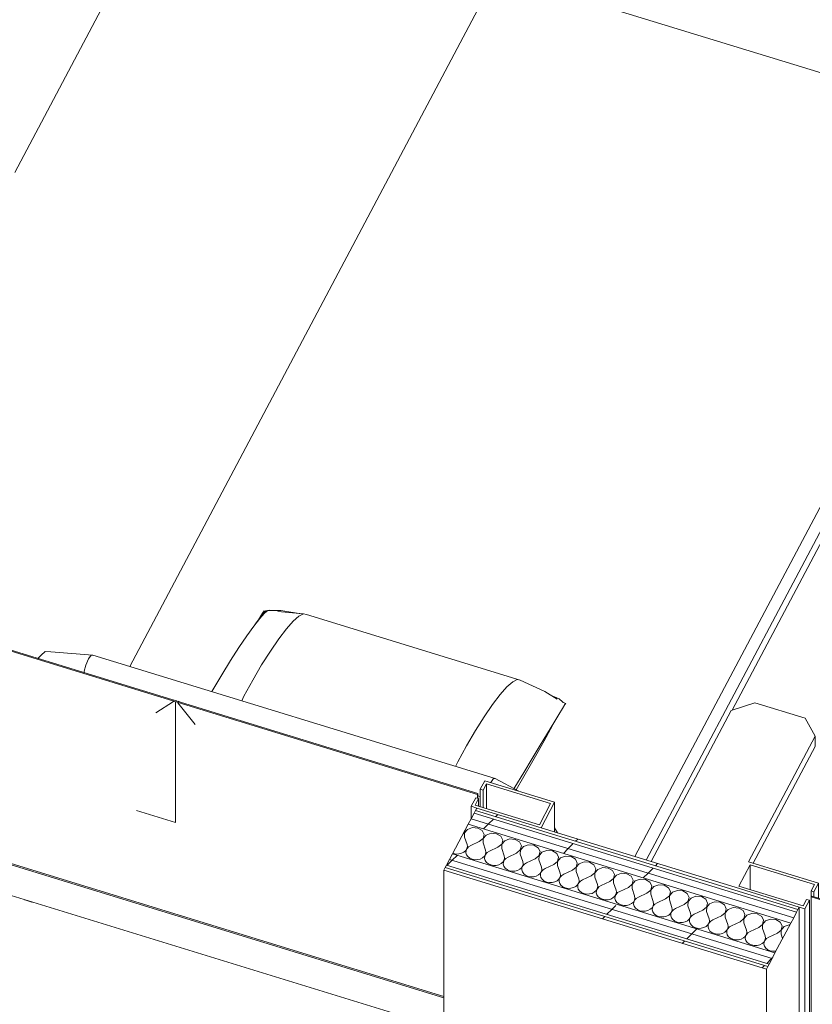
# Model space of a CAD drawing. Header units: millimetres. Extents: x -2220 to 52371, y -4077 to 6953.
# Tile 146 of 228: x 13796 to 15192, y -1507 to 226. Entities that reach past the tile are written whole.
import ezdxf

# ---------------------------------------------------------------- set-up
doc = ezdxf.new("R2010")
doc.units = ezdxf.units.MM
doc.header["$MEASUREMENT"] = 0
doc.linetypes.add('Wipeout_Contour', pattern=[1000, 0, -1000])
for name, color, linetype in [('Nuevo_08_E_Envans secs', 7, 'Continuous'), ('Nuevo_09_EI_Mobiliari general', 7, 'Continuous'), ('Nuevo_Puertas Archicad', 7, 'Continuous')]:
    doc.layers.add(name, color=color, linetype=linetype)
for name, color, linetype, lineweight in [('Nuevo_08_E_Envans secs_Pluma_Nº__1', 7, 'Continuous', 5), ('Nuevo_08_E_Envans secs_Pluma_Nº__47', 7, 'Continuous', 20), ('Nuevo_Puertas Archicad_Pluma_Nº__1', 7, 'Continuous', 5), ('Nuevo_Puertas Archicad_Pluma_Nº__47', 7, 'Continuous', 20)]:
    doc.layers.add(name, color=color, linetype=linetype, lineweight=lineweight)
for name, color, linetype, lineweight, true_color in [('Nuevo_08_E_Envans secs_Pluma_Nº__102', 7, 'Continuous', 5, 0xcccccc), ('Nuevo_08_E_Envans secs_Pluma_Nº__171', 171, 'Continuous', 13, 0xaaaaff), ('Nuevo_08_E_Envans secs_Pluma_Nº__177', 7, 'Continuous', 15, 0xf7e046), ('Nuevo_09_EI_Mobiliari general_Pluma_Nº__82', 7, 'Continuous', 5, 0xaaaaaa), ('Nuevo_Puertas Archicad_Pluma_Nº__3', 7, 'Continuous', 5, 0xa4a4a4)]:
    doc.layers.add(name, color=color, linetype=linetype, lineweight=lineweight, true_color=true_color)
pattern_1 = [(45, (0, 0), (-183.8478, 183.8478), [195, -65]), (45, (7e-14, 183.85), (-183.8478, 183.8478), [195, -65])]
pattern_2 = [(0, (0, 0), (0, 779.423), [48.75, -401.25]), (0, (225, 389.7), (0, 779.423), [48.75, -401.25]), (60, (0, 0), (-675, 389.71), [48.75, -401.25]), (60, (450, 0), (-675, 389.71), [48.75, -401.25]), (120, (48.75, 0), (675, 389.71), [48.75, -401.25]), (120, (498.75, 0), (675, 389.71), [48.75, -401.25]), (0, (0, 75), (0, 150), [0, -150, 0, -225]), (45, (75, 75), (-106.066, 106.066), [0, -112.5, 0, -187.5])]

# ---------------------------------------------------------------- blocks, each defined once
blk = doc.blocks.new('*X65')
at = {"layer": 'Nuevo_08_E_Envans secs_Pluma_Nº__102', "color": 254, "linetype": 'Continuous', "lineweight": 5, "true_color": 0xcccccc}
for p, q in [((14593.2, -1195.8), (14584.5, -1199)), ((14602.9, -1196.6), (14593.2, -1195.8)), ((14576.7, -1207.1), (14579.2, -1205.1)), ((14579.3, -1205.2), (14579.1, -1212.5)), ((14579.1, -1212.5), (14583.7, -1225.5)), ((14579.2, -1205.1), (14580.5, -1199.9)), ((14584.5, -1199), (14579.3, -1205.2)), ((14610.5, -1201.1), (14602.9, -1196.6)), ((14613.9, -1208), (14610.5, -1201.1)), ((14612, -1215.2), (14613.9, -1208)), ((14617.3, -1209), (14612.1, -1215.2)), ((14626, -1205.8), (14617.3, -1209)), ((14635.7, -1206.6), (14626, -1205.8)), ((14643.3, -1211.1), (14635.7, -1206.6)), ((14646.7, -1218), (14643.3, -1211.1)), ((14583.5, -1232.9), (14584.3, -1229.2)), ((14584.3, -1229.2), (14583.7, -1225.5)), ((14586.5, -1229.9), (14583.7, -1232.9)), ((14590.3, -1227.5), (14586.5, -1229.9)), ((14605.4, -1220.6), (14590.3, -1227.5)), ((14605.4, -1220.6), (14612, -1215.2)), ((14612.1, -1215.2), (14611.9, -1222.6)), ((14611.9, -1222.6), (14616.5, -1235.6)), ((14638.2, -1230.6), (14644.8, -1225.2)), ((14644.8, -1225.2), (14646.7, -1218)), ((14644.9, -1225.3), (14644.8, -1232.6)), ((14650.1, -1219.1), (14644.9, -1225.3)), ((14658.8, -1215.9), (14650.1, -1219.1)), ((14668.5, -1216.7), (14658.8, -1215.9)), ((14676.1, -1221.2), (14668.5, -1216.7)), ((14679.5, -1228.1), (14676.1, -1221.2)), ((14677.6, -1235.3), (14679.5, -1228.1)), ((14682.9, -1229.2), (14677.7, -1235.4)), ((14691.7, -1226), (14682.9, -1229.2)), ((14701.3, -1226.8), (14691.7, -1226)), ((14708.9, -1231.3), (14701.3, -1226.8)), ((14558.8, -1240.9), (14560, -1241.5)), ((14560, -1241.5), (14564.7, -1242.4)), ((14564.7, -1242.4), (14569.6, -1242.3)), ((14569.6, -1242.3), (14574.2, -1241.1)), ((14574.2, -1241.1), (14578.3, -1239.1)), ((14578.3, -1239.1), (14581.5, -1236.3)), ((14581.5, -1236.3), (14583.5, -1232.9)), ((14582.1, -1236.4), (14581.8, -1240.1)), ((14581.8, -1240.1), (14582.8, -1243.8)), ((14583.7, -1232.9), (14582.1, -1236.4)), ((14582.8, -1243.8), (14585.2, -1247)), ((14585.2, -1247), (14588.6, -1249.7)), ((14611.1, -1249.1), (14614.3, -1246.3)), ((14614.3, -1246.3), (14616.3, -1242.9)), ((14614.9, -1246.5), (14614.6, -1250.2)), ((14616.5, -1243), (14614.9, -1246.5)), ((14616.3, -1242.9), (14617.1, -1239.3)), ((14617.1, -1239.3), (14616.5, -1235.6)), ((14619.3, -1239.9), (14616.5, -1243)), ((14623.1, -1237.6), (14619.3, -1239.9)), ((14638.2, -1230.6), (14623.1, -1237.6)), ((14644.8, -1232.6), (14649.3, -1245.7)), ((14649.9, -1249.3), (14649.3, -1245.7)), ((14655.9, -1247.7), (14652.1, -1250)), ((14671, -1240.7), (14655.9, -1247.7)), ((14671, -1240.7), (14677.6, -1235.3)), ((14677.7, -1235.4), (14677.6, -1242.7)), ((14677.6, -1242.7), (14682.1, -1255.7)), ((14703.8, -1250.8), (14710.4, -1245.4)), ((14712.3, -1238.2), (14708.9, -1231.3)), ((14710.4, -1245.4), (14712.3, -1238.2)), ((14710.5, -1245.4), (14710.4, -1252.8)), ((14715.7, -1239.2), (14710.5, -1245.4)), ((14724.5, -1236), (14715.7, -1239.2)), ((14734.1, -1236.8), (14724.5, -1236)), ((14741.7, -1241.3), (14734.1, -1236.8)), ((14745.1, -1248.2), (14741.7, -1241.3)), ((14757.3, -1246.1), (14748.5, -1249.3)), ((14766.9, -1246.9), (14757.3, -1246.1)), ((14774.5, -1251.4), (14766.9, -1246.9)), ((14588.6, -1249.7), (14592.8, -1251.5)), ((14592.8, -1251.5), (14597.5, -1252.4)), ((14597.5, -1252.4), (14602.4, -1252.3)), ((14602.4, -1252.3), (14607, -1251.2)), ((14607, -1251.2), (14611.1, -1249.1)), ((14614.6, -1250.2), (14615.6, -1253.8)), ((14615.6, -1253.8), (14618, -1257.1)), ((14618, -1257.1), (14621.4, -1259.8)), ((14621.4, -1259.8), (14625.6, -1261.6)), ((14625.6, -1261.6), (14630.3, -1262.5)), ((14630.3, -1262.5), (14635.2, -1262.4)), ((14635.2, -1262.4), (14639.9, -1261.3)), ((14639.9, -1261.3), (14643.9, -1259.2)), ((14643.9, -1259.2), (14647.1, -1256.4)), ((14647.1, -1256.4), (14649.1, -1253)), ((14647.7, -1256.6), (14647.4, -1260.3)), ((14647.4, -1260.3), (14648.4, -1263.9)), ((14649.3, -1253.1), (14647.7, -1256.6)), ((14648.4, -1263.9), (14650.8, -1267.2)), ((14649.1, -1253), (14649.9, -1249.3)), ((14652.1, -1250), (14649.3, -1253.1)), ((14679.9, -1266.5), (14681.9, -1263.1)), ((14682.1, -1263.1), (14680.5, -1266.6)), ((14681.9, -1263.1), (14682.7, -1259.4)), ((14682.7, -1259.4), (14682.1, -1255.7)), ((14684.9, -1260.1), (14682.1, -1263.1)), ((14688.7, -1257.7), (14684.9, -1260.1)), ((14703.8, -1250.8), (14688.7, -1257.7)), ((14710.4, -1252.8), (14714.9, -1265.8)), ((14736.6, -1260.8), (14721.5, -1267.8)), ((14736.6, -1260.8), (14743.2, -1255.5)), ((14743.2, -1255.5), (14745.1, -1248.2)), ((14743.3, -1255.5), (14743.2, -1262.8)), ((14743.2, -1262.8), (14747.7, -1275.9)), ((14748.5, -1249.3), (14743.3, -1255.5)), ((14777.9, -1258.3), (14774.5, -1251.4)), ((14776, -1265.5), (14777.9, -1258.3)), ((14781.4, -1259.4), (14776.1, -1265.6)), ((14790.1, -1256.2), (14781.4, -1259.4)), ((14799.7, -1257), (14790.1, -1256.2)), ((14807.3, -1261.5), (14799.7, -1257)), ((14810.7, -1268.4), (14807.3, -1261.5)), ((14650.8, -1267.2), (14654.2, -1269.8)), ((14654.2, -1269.8), (14658.4, -1271.7)), ((14658.4, -1271.7), (14663.1, -1272.6)), ((14663.1, -1272.6), (14668, -1272.5)), ((14668, -1272.5), (14672.7, -1271.3)), ((14672.7, -1271.3), (14676.7, -1269.3)), ((14676.7, -1269.3), (14679.9, -1266.5)), ((14680.5, -1266.6), (14680.2, -1270.3)), ((14680.2, -1270.3), (14681.2, -1274)), ((14681.2, -1274), (14683.6, -1277.2)), ((14683.6, -1277.2), (14687, -1279.9)), ((14687, -1279.9), (14691.2, -1281.7)), ((14691.2, -1281.7), (14695.9, -1282.6)), ((14700.8, -1282.5), (14705.5, -1281.4)), ((14705.5, -1281.4), (14709.5, -1279.3)), ((14709.5, -1279.3), (14712.7, -1276.5)), ((14712.7, -1276.5), (14714.7, -1273.1)), ((14713.3, -1276.7), (14713, -1280.4)), ((14713, -1280.4), (14714, -1284)), ((14714.9, -1273.2), (14713.3, -1276.7)), ((14714.7, -1273.1), (14715.5, -1269.5)), ((14715.5, -1269.5), (14714.9, -1265.8)), ((14717.7, -1270.1), (14714.9, -1273.2)), ((14721.5, -1267.8), (14717.7, -1270.1)), ((14747.6, -1283.2), (14748.3, -1279.5)), ((14748.3, -1279.5), (14747.7, -1275.9)), ((14750.5, -1280.2), (14747.7, -1283.3)), ((14754.3, -1277.9), (14750.5, -1280.2)), ((14769.4, -1270.9), (14754.3, -1277.9)), ((14769.4, -1270.9), (14776, -1265.5)), ((14776.1, -1265.6), (14776, -1272.9)), ((14776, -1272.9), (14780.5, -1285.9)), ((14802.2, -1281), (14787.1, -1287.9)), ((14802.2, -1281), (14808.8, -1275.6)), ((14808.8, -1275.6), (14810.7, -1268.4)), ((14808.9, -1275.6), (14808.8, -1283)), ((14814.2, -1269.4), (14808.9, -1275.6)), ((14822.9, -1266.3), (14814.2, -1269.4)), ((14832.5, -1267), (14822.9, -1266.3)), ((14840.1, -1271.5), (14832.5, -1267)), ((14843.5, -1278.4), (14840.1, -1271.5)), ((14841.6, -1285.7), (14843.5, -1278.4)), ((14847, -1279.5), (14841.7, -1285.7)), ((14855.7, -1276.3), (14847, -1279.5)), ((14865.3, -1277.1), (14855.7, -1276.3)), ((14872.9, -1281.6), (14865.3, -1277.1)), ((14876.3, -1288.5), (14872.9, -1281.6)), ((14695.9, -1282.6), (14700.8, -1282.5)), ((14714, -1284), (14716.4, -1287.3)), ((14716.4, -1287.3), (14719.8, -1290)), ((14719.8, -1290), (14724, -1291.8)), ((14724, -1291.8), (14728.7, -1292.7)), ((14728.7, -1292.7), (14733.6, -1292.6)), ((14733.6, -1292.6), (14738.3, -1291.5)), ((14738.3, -1291.5), (14742.3, -1289.4)), ((14742.3, -1289.4), (14745.5, -1286.6)), ((14745.5, -1286.6), (14747.6, -1283.2)), ((14746.1, -1286.8), (14745.8, -1290.5)), ((14745.8, -1290.5), (14746.9, -1294.1)), ((14747.7, -1283.3), (14746.1, -1286.8)), ((14746.9, -1294.1), (14749.2, -1297.4)), ((14749.2, -1297.4), (14752.6, -1300)), ((14771.1, -1301.5), (14775.1, -1299.5)), ((14775.1, -1299.5), (14778.3, -1296.7)), ((14778.3, -1296.7), (14780.4, -1293.3)), ((14778.9, -1296.8), (14778.6, -1300.5)), ((14780.5, -1293.3), (14778.9, -1296.8)), ((14780.4, -1293.3), (14781.1, -1289.6)), ((14781.1, -1289.6), (14780.5, -1285.9)), ((14783.3, -1290.3), (14780.5, -1293.3)), ((14787.1, -1287.9), (14783.3, -1290.3)), ((14808.8, -1283), (14813.3, -1296)), ((14813.2, -1303.3), (14813.9, -1299.7)), ((14813.9, -1299.7), (14813.3, -1296)), ((14819.9, -1298), (14816.1, -1300.3)), ((14835, -1291), (14819.9, -1298)), ((14835, -1291), (14841.6, -1285.7)), ((14841.7, -1285.7), (14841.6, -1293.1)), ((14841.6, -1293.1), (14846.1, -1306.1)), ((14867.8, -1301.1), (14874.4, -1295.7)), ((14874.4, -1295.7), (14876.3, -1288.5)), ((14874.5, -1295.8), (14874.4, -1303.1)), ((14879.8, -1289.6), (14874.5, -1295.8)), ((14888.5, -1286.4), (14879.8, -1289.6)), ((14898.1, -1287.2), (14888.5, -1286.4)), ((14905.7, -1291.7), (14898.1, -1287.2)), ((14909.1, -1298.6), (14905.7, -1291.7)), ((14907.2, -1305.8), (14909.1, -1298.6)), ((14912.6, -1299.6), (14907.4, -1305.8)), ((14921.3, -1296.5), (14912.6, -1299.6)), ((14930.9, -1297.2), (14921.3, -1296.5)), ((14938.5, -1301.7), (14930.9, -1297.2)), ((14752.6, -1300), (14756.8, -1301.9)), ((14756.8, -1301.9), (14761.5, -1302.8)), ((14761.5, -1302.8), (14766.4, -1302.7)), ((14766.4, -1302.7), (14771.1, -1301.5)), ((14778.6, -1300.5), (14779.7, -1304.2)), ((14779.7, -1304.2), (14782, -1307.4)), ((14782, -1307.4), (14785.4, -1310.1)), ((14785.4, -1310.1), (14789.6, -1311.9)), ((14789.6, -1311.9), (14794.3, -1312.8)), ((14794.3, -1312.8), (14799.2, -1312.7)), ((14799.2, -1312.7), (14803.9, -1311.6)), ((14803.9, -1311.6), (14807.9, -1309.5)), ((14807.9, -1309.5), (14811.1, -1306.7)), ((14811.1, -1306.7), (14813.2, -1303.3)), ((14811.7, -1306.9), (14811.4, -1310.6)), ((14811.4, -1310.6), (14812.5, -1314.2)), ((14813.3, -1303.4), (14811.7, -1306.9)), ((14812.5, -1314.2), (14814.8, -1317.5)), ((14816.1, -1300.3), (14813.3, -1303.4)), ((14840.7, -1319.6), (14843.9, -1316.8)), ((14843.9, -1316.8), (14846, -1313.4)), ((14844.5, -1317), (14844.2, -1320.7)), ((14846.1, -1313.5), (14844.5, -1317)), ((14846, -1313.4), (14846.7, -1309.7)), ((14846.7, -1309.7), (14846.1, -1306.1)), ((14848.9, -1310.4), (14846.1, -1313.5)), ((14852.7, -1308.1), (14848.9, -1310.4)), ((14867.8, -1301.1), (14852.7, -1308.1)), ((14874.4, -1303.1), (14878.9, -1316.1)), ((14879.5, -1319.8), (14878.9, -1316.1)), ((14900.6, -1311.2), (14885.5, -1318.1)), ((14900.6, -1311.2), (14907.2, -1305.8)), ((14907.4, -1305.8), (14907.2, -1313.2)), ((14907.2, -1313.2), (14911.7, -1326.2)), ((14933.4, -1321.2), (14940, -1315.9)), ((14941.9, -1308.6), (14938.5, -1301.7)), ((14940, -1315.9), (14941.9, -1308.6)), ((14940.2, -1315.9), (14940, -1323.3)), ((14945.4, -1309.7), (14940.2, -1315.9)), ((14954.1, -1306.5), (14945.4, -1309.7)), ((14963.7, -1307.3), (14954.1, -1306.5)), ((14971.3, -1311.8), (14963.7, -1307.3)), ((14974.7, -1318.7), (14971.3, -1311.8)), ((14986.9, -1316.6), (14978.2, -1319.8)), ((14996.5, -1317.4), (14986.9, -1316.6)), ((14814.8, -1317.5), (14818.2, -1320.2)), ((14818.2, -1320.2), (14822.4, -1322)), ((14822.4, -1322), (14827.2, -1322.9)), ((14827.2, -1322.9), (14832, -1322.8)), ((14832, -1322.8), (14836.7, -1321.7)), ((14836.7, -1321.7), (14840.7, -1319.6)), ((14844.2, -1320.7), (14845.3, -1324.3)), ((14845.3, -1324.3), (14847.6, -1327.6)), ((14847.6, -1327.6), (14851, -1330.2)), ((14851, -1330.2), (14855.2, -1332.1)), ((14855.2, -1332.1), (14860, -1333)), ((14860, -1333), (14864.8, -1332.9)), ((14864.8, -1332.9), (14869.5, -1331.7)), ((14869.5, -1331.7), (14873.6, -1329.7)), ((14873.6, -1329.7), (14876.7, -1326.9)), ((14876.7, -1326.9), (14878.8, -1323.5)), ((14877.3, -1327), (14877, -1330.7)), ((14877, -1330.7), (14878.1, -1334.4)), ((14878.9, -1323.5), (14877.3, -1327)), ((14878.1, -1334.4), (14880.4, -1337.6)), ((14878.8, -1323.5), (14879.5, -1319.8)), ((14881.7, -1320.5), (14878.9, -1323.5)), ((14885.5, -1318.1), (14881.7, -1320.5)), ((14909.5, -1336.9), (14911.6, -1333.6)), ((14911.7, -1333.6), (14910.1, -1337.1)), ((14911.6, -1333.6), (14912.3, -1329.9)), ((14912.3, -1329.9), (14911.7, -1326.2)), ((14914.5, -1330.6), (14911.7, -1333.6)), ((14918.3, -1328.2), (14914.5, -1330.6)), ((14933.4, -1321.2), (14918.3, -1328.2)), ((14940, -1323.3), (14944.5, -1336.3)), ((14966.2, -1331.3), (14951.1, -1338.3)), ((14966.2, -1331.3), (14972.8, -1325.9)), ((14972.8, -1325.9), (14974.7, -1318.7)), ((14973, -1326), (14972.8, -1333.3)), ((14972.8, -1333.3), (14977.3, -1346.3)), ((14978.2, -1319.8), (14973, -1326)), ((15004.1, -1321.9), (14996.5, -1317.4)), ((15007.5, -1328.8), (15004.1, -1321.9)), ((15005.6, -1336), (15007.5, -1328.8)), ((15011, -1329.8), (15005.8, -1336)), ((15019.7, -1326.7), (15011, -1329.8)), ((15029.3, -1327.4), (15019.7, -1326.7)), ((15036.9, -1331.9), (15029.3, -1327.4)), ((15040.3, -1338.8), (15036.9, -1331.9)), ((14880.4, -1337.6), (14883.8, -1340.3)), ((14883.8, -1340.3), (14888, -1342.1)), ((14888, -1342.1), (14892.8, -1343)), ((14892.8, -1343), (14897.6, -1342.9)), ((14897.6, -1342.9), (14902.3, -1341.8)), ((14902.3, -1341.8), (14906.4, -1339.7)), ((14906.4, -1339.7), (14909.5, -1336.9)), ((14910.1, -1337.1), (14909.8, -1340.8)), ((14909.8, -1340.8), (14910.9, -1344.4)), ((14910.9, -1344.4), (14913.2, -1347.7)), ((14913.2, -1347.7), (14916.6, -1350.4)), ((14916.6, -1350.4), (14920.8, -1352.2)), ((14935.1, -1351.9), (14939.2, -1349.8)), ((14939.2, -1349.8), (14942.3, -1347)), ((14942.3, -1347), (14944.4, -1343.6)), ((14942.9, -1347.2), (14942.6, -1350.9)), ((14942.6, -1350.9), (14943.7, -1354.5)), ((14944.5, -1343.7), (14942.9, -1347.2)), ((14944.4, -1343.6), (14945.1, -1339.9)), ((14945.1, -1339.9), (14944.5, -1336.3)), ((14947.3, -1340.6), (14944.5, -1343.7)), ((14951.1, -1338.3), (14947.3, -1340.6)), ((14977.2, -1353.7), (14977.9, -1350)), ((14977.9, -1350), (14977.3, -1346.3)), ((14980.1, -1350.7), (14977.3, -1353.7)), ((14983.9, -1348.3), (14980.1, -1350.7)), ((14999, -1341.4), (14983.9, -1348.3)), ((14999, -1341.4), (15005.6, -1336)), ((15005.8, -1336), (15005.6, -1343.4)), ((15005.6, -1343.4), (15010.2, -1356.4)), ((15031.8, -1351.4), (15016.7, -1358.4)), ((15031.8, -1351.4), (15038.4, -1346.1)), ((15038.4, -1346.1), (15040.3, -1338.8)), ((15038.6, -1346.1), (15038.4, -1353.5)), ((15043.8, -1339.9), (15038.6, -1346.1)), ((15052.5, -1336.7), (15043.8, -1339.9)), ((15062.1, -1337.5), (15052.5, -1336.7)), ((15069.8, -1342), (15062.1, -1337.5)), ((15073.1, -1348.9), (15069.8, -1342)), ((15071.2, -1356.1), (15073.1, -1348.9)), ((15076.6, -1350), (15071.4, -1356.2)), ((15085.3, -1346.8), (15076.6, -1350)), ((15094.9, -1347.6), (15085.3, -1346.8)), ((15102.6, -1352.1), (15094.9, -1347.6)), ((14920.8, -1352.2), (14925.6, -1353.1)), ((14925.6, -1353.1), (14930.4, -1353)), ((14930.4, -1353), (14935.1, -1351.9)), ((14943.7, -1354.5), (14946, -1357.8)), ((14946, -1357.8), (14949.4, -1360.4)), ((14949.4, -1360.4), (14953.6, -1362.3)), ((14953.6, -1362.3), (14958.4, -1363.2)), ((14958.4, -1363.2), (14963.2, -1363.1)), ((14963.2, -1363.1), (14967.9, -1361.9)), ((14967.9, -1361.9), (14972, -1359.9)), ((14972, -1359.9), (14975.1, -1357.1)), ((14975.1, -1357.1), (14977.2, -1353.7)), ((14975.7, -1357.2), (14975.4, -1360.9)), ((14975.4, -1360.9), (14976.5, -1364.6)), ((14977.3, -1353.7), (14975.7, -1357.2)), ((14976.5, -1364.6), (14978.8, -1367.8)), ((14978.8, -1367.8), (14982.2, -1370.5)), ((15004.8, -1369.9), (15007.9, -1367.1)), ((15007.9, -1367.1), (15010, -1363.8)), ((15008.5, -1367.3), (15008.2, -1371)), ((15010.1, -1363.8), (15008.5, -1367.3)), ((15010, -1363.8), (15010.7, -1360.1)), ((15012.9, -1360.8), (15010.1, -1363.8)), ((15010.7, -1360.1), (15010.2, -1356.4)), ((15016.7, -1358.4), (15012.9, -1360.8)), ((15038.4, -1353.5), (15043, -1366.5)), ((15043.5, -1370.2), (15043, -1366.5)), ((15049.5, -1368.5), (15045.7, -1370.8)), ((15064.7, -1361.5), (15049.5, -1368.5)), ((15064.7, -1361.5), (15071.2, -1356.1)), ((15071.4, -1356.2), (15071.2, -1363.5)), ((15071.2, -1363.5), (15075.8, -1376.5)), ((15097.5, -1371.6), (15104, -1366.2)), ((15105.9, -1359), (15102.6, -1352.1)), ((15104, -1366.2), (15105.9, -1359)), ((15104.2, -1366.2), (15104, -1373.6)), ((15109.4, -1360), (15104.2, -1366.2)), ((15118.1, -1356.9), (15109.4, -1360)), ((15127.7, -1357.6), (15118.1, -1356.9)), ((15135.4, -1362.2), (15127.7, -1357.6)), ((15138.7, -1369), (15135.4, -1362.2)), ((15136.9, -1376.3), (15138.7, -1369)), ((15150.9, -1366.9), (15142.2, -1370.1)), ((15152.3, -1367), (15150.9, -1366.9)), ((14982.2, -1370.5), (14986.4, -1372.3)), ((14986.4, -1372.3), (14991.2, -1373.2)), ((14991.2, -1373.2), (14996.1, -1373.1)), ((14996.1, -1373.1), (15000.7, -1372)), ((15000.7, -1372), (15004.8, -1369.9)), ((15008.2, -1371), (15009.3, -1374.6)), ((15009.3, -1374.6), (15011.6, -1377.9)), ((15011.6, -1377.9), (15015, -1380.6)), ((15015, -1380.6), (15019.2, -1382.4)), ((15019.2, -1382.4), (15024, -1383.3)), ((15024, -1383.3), (15028.9, -1383.2)), ((15028.9, -1383.2), (15033.5, -1382.1)), ((15033.5, -1382.1), (15037.6, -1380)), ((15037.6, -1380), (15040.8, -1377.2)), ((15040.8, -1377.2), (15042.8, -1373.8)), ((15041.3, -1377.4), (15041, -1381.1)), ((15041, -1381.1), (15042.1, -1384.7)), ((15042.9, -1373.9), (15041.3, -1377.4)), ((15042.1, -1384.7), (15044.4, -1388)), ((15042.8, -1373.8), (15043.5, -1370.2)), ((15045.7, -1370.8), (15042.9, -1373.9)), ((15073.6, -1387.3), (15075.6, -1383.9)), ((15075.7, -1383.9), (15074.1, -1387.4)), ((15075.6, -1383.9), (15076.4, -1380.2)), ((15078.5, -1380.9), (15075.7, -1383.9)), ((15076.4, -1380.2), (15075.8, -1376.5)), ((15082.3, -1378.5), (15078.5, -1380.9)), ((15097.5, -1371.6), (15082.3, -1378.5)), ((15104, -1373.6), (15108.6, -1386.6)), ((15130.3, -1381.6), (15115.1, -1388.6)), ((15130.3, -1381.6), (15136.9, -1376.3)), ((15137, -1376.3), (15136.8, -1383.7)), ((15136.8, -1383.7), (15139.5, -1391.2)), ((15142.2, -1370.1), (15137, -1376.3)), ((15044.4, -1388), (15047.8, -1390.6)), ((15047.8, -1390.6), (15052.1, -1392.5)), ((15052.1, -1392.5), (15056.8, -1393.4)), ((15056.8, -1393.4), (15061.7, -1393.3)), ((15061.7, -1393.3), (15066.3, -1392.1)), ((15066.3, -1392.1), (15070.4, -1390.1)), ((15070.4, -1390.1), (15073.6, -1387.3)), ((15074.1, -1387.4), (15073.8, -1391.1)), ((15073.8, -1391.1), (15074.9, -1394.8)), ((15074.9, -1394.8), (15077.2, -1398)), ((15077.2, -1398), (15080.6, -1400.7)), ((15080.6, -1400.7), (15084.9, -1402.5)), ((15084.9, -1402.5), (15089.6, -1403.4)), ((15089.6, -1403.4), (15094.5, -1403.3)), ((15094.5, -1403.3), (15099.1, -1402.2)), ((15099.1, -1402.2), (15103.2, -1400.1)), ((15103.2, -1400.1), (15106.4, -1397.3)), ((15106.4, -1397.3), (15108.4, -1394)), ((15106.9, -1397.5), (15106.6, -1401.2)), ((15106.6, -1401.2), (15107.7, -1404.8)), ((15108.5, -1394), (15106.9, -1397.5)), ((15108.4, -1394), (15109.2, -1390.3)), ((15111.3, -1391), (15108.5, -1394)), ((15109.2, -1390.3), (15108.6, -1386.6)), ((15115.1, -1388.6), (15111.3, -1391)), ((15107.7, -1404.8), (15110, -1408.1)), ((15110, -1408.1), (15113.4, -1410.8)), ((15113.4, -1410.8), (15117.7, -1412.6)), ((15117.7, -1412.6), (15122.4, -1413.5)), ((15122.4, -1413.5), (15127.3, -1413.4)), ((15127.3, -1413.4), (15127.8, -1413.3))]:
    blk.add_line(p, q, dxfattribs=at)
blk = doc.blocks.new('Elem Sección_60_1')
at = {"layer": 'Nuevo_08_E_Envans secs', "lineweight": 0}
blk.add_blockref('*X65', (0, 0), dxfattribs=at)
at = {"color": 254, "linetype": 'Wipeout_Contour', "lineweight": 0, "ltscale": 59745.307675}
blk.add_wipeout([(15168.9, -1335.7), (14600.9, -1161.4), (14598.6, -1165.9), (15166.5, -1340.2)], dxfattribs=at).dxf.layer = 'Nuevo_08_E_Envans secs'
at = {"layer": 'Nuevo_08_E_Envans secs_Pluma_Nº__171', "linetype": 'Continuous', "lineweight": 13, "true_color": 0xaaaaff}
h = blk.add_hatch(dxfattribs=at)
h.set_pattern_fill('Panellat_HPL_0001', color=161, style=0, pattern_type=2)
h.set_pattern_definition(pattern_1)
h.paths.add_polyline_path([(15168.9, -1335.7), (14600.9, -1161.4), (14598.6, -1165.9), (15166.5, -1340.2)])
at = {"color": 254, "linetype": 'Wipeout_Contour', "lineweight": 0, "ltscale": 59560.452446}
blk.add_wipeout([(15113.3, -1440.6), (14545.3, -1266.3), (14543, -1270.8), (15110.9, -1445.1)], dxfattribs=at).dxf.layer = 'Nuevo_08_E_Envans secs'
at = {"layer": 'Nuevo_08_E_Envans secs_Pluma_Nº__171', "linetype": 'Continuous', "lineweight": 13, "true_color": 0xaaaaff}
h = blk.add_hatch(dxfattribs=at)
h.set_pattern_fill('Panellat_HPL_0001', color=161, style=0, pattern_type=2)
h.set_pattern_definition(pattern_1)
h.paths.add_polyline_path([(15113.3, -1440.6), (14545.3, -1266.3), (14543, -1270.8), (15110.9, -1445.1)])
at = {"color": 254, "linetype": 'Wipeout_Contour', "lineweight": 0, "ltscale": 59597.826325}
blk.add_wipeout([(14558.1, -1242.3), (14552.9, -1252.1), (15120.9, -1426.4), (15126, -1416.6)], dxfattribs=at).dxf.layer = 'Nuevo_08_E_Envans secs'
at = {"layer": 'Nuevo_08_E_Envans secs_Pluma_Nº__177', "linetype": 'Continuous', "lineweight": 15, "true_color": 0xf7e046}
h = blk.add_hatch(dxfattribs=at)
h.set_pattern_fill('Panellat_HPL_0001', color=53, style=0, pattern_type=2)
h.set_pattern_definition(pattern_1)
h.paths.add_polyline_path([(14558.1, -1242.3), (14552.9, -1252.1), (15120.9, -1426.4), (15126, -1416.6)])
at = {"color": 254, "linetype": 'Wipeout_Contour', "lineweight": 0, "ltscale": 59707.419524}
blk.add_wipeout([(14591, -1180.2), (14585.8, -1189.9), (15153.8, -1364.2), (15159, -1354.5)], dxfattribs=at).dxf.layer = 'Nuevo_08_E_Envans secs'
at = {"layer": 'Nuevo_08_E_Envans secs_Pluma_Nº__177', "linetype": 'Continuous', "lineweight": 15, "true_color": 0xf7e046}
h = blk.add_hatch(dxfattribs=at)
h.set_pattern_fill('Panellat_HPL_0001', color=53, style=0, pattern_type=2)
h.set_pattern_definition(pattern_1)
h.paths.add_polyline_path([(14591, -1180.2), (14585.8, -1189.9), (15153.8, -1364.2), (15159, -1354.5)])
at = {"color": 254, "linetype": 'Wipeout_Contour', "lineweight": 0, "ltscale": 59724.686709}
blk.add_wipeout([(15164.1, -1344.7), (14596.2, -1170.4), (14591, -1180.2), (15159, -1354.5)], dxfattribs=at).dxf.layer = 'Nuevo_08_E_Envans secs'
at = {"layer": 'Nuevo_08_E_Envans secs_Pluma_Nº__177', "linetype": 'Continuous', "lineweight": 15, "true_color": 0xf7e046}
h = blk.add_hatch(dxfattribs=at)
h.set_pattern_fill('Panellat_HPL_0001', color=53, style=0, pattern_type=2)
h.set_pattern_definition(pattern_1)
h.paths.add_polyline_path([(15164.1, -1344.7), (14596.2, -1170.4), (14591, -1180.2), (15159, -1354.5)])
at = {"color": 254, "linetype": 'Wipeout_Contour', "lineweight": 0, "ltscale": 59580.763358}
blk.add_wipeout([(14552.9, -1252.1), (14547.7, -1261.8), (15115.7, -1436.1), (15120.9, -1426.4)], dxfattribs=at).dxf.layer = 'Nuevo_08_E_Envans secs'
at = {"layer": 'Nuevo_08_E_Envans secs_Pluma_Nº__177', "linetype": 'Continuous', "lineweight": 15, "true_color": 0xf7e046}
h = blk.add_hatch(dxfattribs=at)
h.set_pattern_fill('Panellat_HPL_0001', color=53, style=0, pattern_type=2)
h.set_pattern_definition(pattern_1)
h.paths.add_polyline_path([(14552.9, -1252.1), (14547.7, -1261.8), (15115.7, -1436.1), (15120.9, -1426.4)])
at = {"layer": 'Nuevo_08_E_Envans secs_Pluma_Nº__1', "color": 7, "linetype": 'Continuous', "lineweight": 5}
for p, q in [((14596.2, -1170.4), (15164.1, -1344.7)), ((14598.6, -1165.9), (15166.5, -1340.2)), ((14585.8, -1189.9), (15153.8, -1364.2)), ((14591, -1180.2), (15159, -1354.5)), ((14558.1, -1242.3), (15126, -1416.6)), ((14547.7, -1261.8), (15115.7, -1436.1)), ((14552.9, -1252.1), (15120.9, -1426.4)), ((14543, -1270.8), (15110.9, -1445.1)), ((14545.3, -1266.3), (15113.3, -1440.6))]:
    blk.add_line(p, q, dxfattribs=at)
at = {"layer": 'Nuevo_08_E_Envans secs_Pluma_Nº__1', "color": 7, "linetype": 'Continuous', "lineweight": 5, "flags": 128}
for points in [[(14600.9, -1161.4), (14598.6, -1165.9), (14596.2, -1170.4), (14591, -1180.2), (14585.8, -1189.9), (14558.1, -1242.3), (14552.9, -1252.1), (14547.7, -1261.8), (14545.3, -1266.3), (14543, -1270.8)], [(14600.9, -1161.4), (14714.1, -1196.2), (14908.1, -1255.7), (15055.7, -1301), (15168.9, -1335.7)], [(15168.9, -1335.7), (15166.5, -1340.2), (15164.1, -1344.7), (15159, -1354.5), (15153.8, -1364.2), (15126, -1416.6), (15120.9, -1426.4), (15115.7, -1436.1), (15113.3, -1440.6), (15110.9, -1445.1)]]:
    blk.add_lwpolyline(points, dxfattribs=at)
blk = doc.blocks.new('Elem Sección_62_1')
at = {"layer": 'Nuevo_09_EI_Mobiliari general_Pluma_Nº__82', "color": 253, "linetype": 'Continuous', "lineweight": 5, "true_color": 0xaaaaaa}
for p, q in [((14646.2, 304.5), (15492.6, 44.7)), ((14624.1, 284.2), (13990, -912.2)), ((15509.8, -57.7), (14879.5, -1246.9)), ((15529.5, -63.7), (14899.2, -1253)), ((15529.5, -85.3), (15050.4, -989.3)), ((14226.1, -814.1), (14224.7, -816.4)), ((14229.5, -814.4), (14224.7, -816.4)), ((14233.1, -813.5), (14225.8, -817.9)), ((14229.5, -814.4), (14225.8, -817.9)), ((14228.5, -814.8), (14226.1, -814.1)), ((14233.1, -813.5), (14227.1, -818.4)), ((14232.4, -813.9), (14229.5, -814.4)), ((14236.5, -813.2), (14233.1, -813.5)), ((14255.9, -813.8), (14233.1, -813.5)), ((14238.8, -813.6), (14236.5, -813.2)), ((14291.9, -819.5), (14255.9, -813.8)), ((14218.8, -827.7), (14208.2, -841.2)), ((14219.5, -825.8), (14210.9, -837.8)), ((14218.8, -827.7), (14210.9, -837.8)), ((14220.7, -823), (14216.3, -830.2)), ((14227.1, -818.4), (14218.8, -827.7)), ((14225.8, -817.9), (14219.5, -825.8)), ((14227.1, -818.4), (14219.5, -825.8)), ((14224.7, -816.4), (14220.7, -823)), ((14225.8, -817.9), (14220.7, -823)), ((14295.5, -819.9), (14250.3, -815.7)), ((14287.7, -823.8), (14277.7, -832.6)), ((14295.5, -819.9), (14287.7, -823.8)), ((14300.9, -820.9), (14295.5, -819.9)), ((14300.9, -820.9), (14677.3, -936.5)), ((14208.2, -841.2), (14195.9, -858.4)), ((14210.9, -837.8), (14210.7, -838)), ((14265.7, -846.1), (14252.2, -863.8)), ((14277.7, -832.6), (14265.7, -846.1)), ((14195.9, -858.4), (14182, -878.9)), ((14252.2, -863.8), (14237.5, -885.2)), ((14182, -878.9), (14167.2, -902)), ((13827.9, -898.1), (13833.6, -892.3)), ((13833.6, -892.3), (13840.9, -885.8)), ((13840.9, -885.8), (13850.8, -886.3)), ((13850.8, -886.3), (13924.7, -892.2)), ((13912.4, -909.9), (13917.1, -899)), ((13917.1, -899), (13921.8, -892.3)), ((13921.8, -892.3), (13924.7, -892.2)), ((13924.7, -892.2), (14633.2, -1109.7)), ((14237.5, -885.2), (14222.1, -909.6)), ((13909.5, -920.7), (13912.4, -909.9)), ((14167.2, -902), (14151.7, -927)), ((14222.1, -909.6), (14206.4, -936.3)), ((13909.5, -923.1), (13909.5, -920.7)), ((14151.7, -927), (14136.1, -953.1)), ((14672, -935.4), (14664.2, -939.3)), ((14677.3, -936.5), (14672, -935.4)), ((14136.1, -953.1), (14134.2, -956.5)), ((14206.4, -936.3), (14191, -964.5)), ((14654.1, -948.1), (14642.1, -961.6)), ((14664.2, -939.3), (14654.1, -948.1)), ((14677.3, -936.5), (14720.9, -956.5)), ((14191, -964.5), (14186.9, -972.7)), ((14642.1, -961.6), (14628.6, -979.3)), ((14720.9, -956.5), (14742.4, -969.8)), ((14730.6, -962.5), (14745.8, -969.5)), ((14745.8, -969.5), (14752.1, -974.8)), ((14628.6, -979.3), (14613.9, -1000.7)), ((14752.1, -986.1), (14745.5, -996.9)), ((14753.1, -975.8), (14752.1, -974.8)), ((14756.2, -979.4), (14752.1, -986.1)), ((14753.1, -975.8), (14757.5, -977.2)), ((14757.5, -977.2), (14756.2, -979.4)), ((14613.9, -1000.7), (14598.5, -1025.1)), ((14745.5, -996.9), (14736.6, -1011.7)), ((14730.9, -1022.4), (14719.6, -1042.9)), ((14736.6, -1011.7), (14725.6, -1029.8)), ((14736.7, -1011.5), (14730.9, -1022.4)), ((14598.5, -1025.1), (14582.9, -1051.8)), ((14725.6, -1029.8), (14712.8, -1050.8)), ((14582.9, -1051.8), (14567.5, -1080)), ((14712.8, -1050.8), (14698.7, -1074.1)), ((14719.6, -1042.9), (14706.7, -1065.8)), ((14698.7, -1074.1), (14683.7, -1098.9)), ((14706.7, -1065.8), (14692.4, -1090.5)), ((14567.5, -1080), (14563.3, -1088.2)), ((14697, -1082.6), (14683.9, -1106.2)), ((14683.7, -1098.9), (14668.1, -1124.5)), ((14683.9, -1106.2), (14670.5, -1129.6)), ((14625.6, -1116.7), (14625.7, -1116.5)), ((14625.7, -1116.5), (14630.4, -1109.7)), ((14630.4, -1109.7), (14633.2, -1109.7)), ((14633.2, -1109.7), (14674.7, -1131.8)), ((14668.1, -1124.5), (14666.4, -1127.4)), ((14603, -1140.2), (14607, -1141.4)), ((14737.9, -1196.4), (14743.3, -1205.1)), ((13805.1, -1323.3), (13804.7, -1322.9)), ((13817.2, -1327), (13805.1, -1323.3)), ((13817.8, -1326.9), (13817.2, -1327))]:
    blk.add_line(p, q, dxfattribs=at)
blk = doc.blocks.new('Elem Sección_65_1')
at = {"layer": 'Nuevo_Puertas Archicad', "linetype": 'Continuous', "lineweight": 0, "true_color": 0xffffff}
h = blk.add_hatch(dxfattribs=at)
h.set_pattern_fill('Hormigón_en_Masa_0001', style=0, pattern_type=2)
h.set_pattern_definition(pattern_2)
h.paths.add_polyline_path([(14602.2, -1137.4), (14602.6, -1136.7), (13539.7, -810.5), (13539.3, -811.2)])
h = blk.add_hatch(dxfattribs=at)
h.set_pattern_fill('Hormigón_en_Masa_0001', style=0, pattern_type=2)
h.set_pattern_definition(pattern_2)
h.paths.add_polyline_path([(14602.6, -1136.7), (14603, -1135.9), (13540.1, -809.7), (13539.7, -810.5)])
at = {"layer": 'Nuevo_Puertas Archicad_Pluma_Nº__1', "color": 7, "linetype": 'Continuous', "lineweight": 5}
for p, q in [((13398.5, -483.2), (13257.6, -749.2)), ((13440, -469.8), (13398.5, -483.2)), ((13440, -469.8), (13528.5, -497)), ((13528.5, -497), (13546.1, -528.5)), ((13546.1, -528.5), (13429, -749.5)), ((13432, -754.8), (13412.1, -792.2)), ((13429, -749.5), (13552, -787.3)), ((13432, -754.8), (13545.1, -789.5)), ((13412.1, -792.2), (13525.3, -827)), ((13545.1, -789.5), (13539.2, -800.7)), ((13552, -787.3), (13544.1, -802.3)), ((13539.2, -800.7), (13544.1, -802.3)), ((13539.3, -811.2), (14602.2, -1137.4)), ((13540.1, -809.7), (14603, -1135.9)), ((13518.4, -829.2), (13528.2, -832.2)), ((13531.2, -815.7), (13525.3, -827)), ((13536.2, -817.2), (13528.2, -832.2)), ((13531.2, -815.7), (13536.2, -817.2)), ((14614.9, -1113.5), (14607, -1128.4)), ((14617.8, -1118.7), (14611.9, -1129.9)), ((14614.9, -1113.5), (14737.9, -1151.2)), ((14617.8, -1118.7), (14731, -1153.4)), ((14599, -1143.4), (14591.1, -1158.4)), ((14599, -1143.4), (14604, -1144.9)), ((14607, -1128.4), (14611.9, -1129.9)), ((14591.1, -1158.4), (14600.9, -1161.4)), ((14604, -1144.9), (14598, -1156.2)), ((14598, -1156.2), (14711.2, -1190.9)), ((14731, -1153.4), (14711.2, -1190.9)), ((14737.9, -1151.2), (14714.1, -1196.2))]:
    blk.add_line(p, q, dxfattribs=at)
at = {"layer": 'Nuevo_Puertas Archicad_Pluma_Nº__1', "color": 7, "linetype": 'Continuous', "lineweight": 5, "flags": 128}
for points in [[(13540.1, -809.7), (13539.7, -810.5), (13539.3, -811.2)], [(14603, -1135.9), (14602.6, -1136.7), (14602.2, -1137.4)]]:
    blk.add_lwpolyline(points, dxfattribs=at)
at = {"layer": 'Nuevo_Puertas Archicad_Pluma_Nº__3', "color": 253, "linetype": 'Continuous', "lineweight": 5, "true_color": 0xa4a4a4}
for p, q in [((13546.1, -546.6), (13546.1, -528.5)), ((13437.3, -752), (13546.1, -546.6)), ((13432, -798.3), (13432, -754.8)), ((13552, -813.4), (13552, -787.3)), ((13539.2, -1185.2), (13539.2, -800.7)), ((13539.3, -1184.9), (13539.3, -811.2)), ((13544.1, -811), (13544.1, -802.3)), ((13536.2, -1557.2), (13536.2, -817.2)), ((13528.2, -1565.3), (13528.2, -832.2)), ((14066.6, -973.9), (14035.9, -993.6)), ((14068.2, -970.9), (14067.3, -971.5)), ((14070.4, -1187.1), (14070.4, -975.1)), ((14072, -973), (14072, -972.1)), ((14074.2, -976.2), (14104.8, -1014.7)), ((14075.8, -973.2), (14076.7, -974.4)), ((14617.8, -1162.3), (14617.8, -1118.7)), ((14602.2, -1144.4), (14602.2, -1137.4)), ((14603, -1135.9), (14603, -1144.6)), ((14607, -1158.9), (14607, -1128.4)), ((14611.9, -1160.4), (14611.9, -1129.9)), ((14591.1, -1180), (14591.1, -1158.4)), ((14604, -1158), (14604, -1144.9)), ((14737.9, -1203.5), (14737.9, -1151.2)), ((14070.4, -1187.1), (14001.5, -1166)), ((13538.1, -1187.2), (13539.3, -1184.9)), ((13538.1, -1241.1), (13538.1, -1187.2)), ((14543, -1495.5), (13538.1, -1187.2)), ((14543, -1492.9), (13539.3, -1184.9)), ((14543, -1549.5), (13538.1, -1241.1)), ((13539.2, -1554.2), (13539.2, -1241.4)), ((13544.1, -1549.6), (13544.1, -1242.9)), ((13552, -1546.1), (13552, -1245.4)), ((13552, -1693.9), (13552, -1593.2))]:
    blk.add_line(p, q, dxfattribs=at)
at = {"layer": 'Nuevo_Puertas Archicad_Pluma_Nº__47', "color": 7, "linetype": 'Continuous', "lineweight": 20}
for p, q in [((13518.4, -829.2), (13518.4, -1575.3)), ((13460.4, -1845.2), (13460.4, -938.6)), ((14543, -1270.8), (14543, -2177.4)), ((13503.3, -1765.4), (13476, -1816.9)), ((13505.4, -1760.3), (13503.3, -1764.3)), ((13503.3, -1764.3), (13503.3, -1765.4)), ((13475.5, -1816.7), (13465.2, -1836.2)), ((13465.2, -1836.2), (13462.8, -1840.7)), ((13462.8, -1840.7), (13460.4, -1845.2))]:
    blk.add_line(p, q, dxfattribs=at)
blk = doc.blocks.new('Elem Sección_66_1')
at = {"layer": 'Nuevo_Puertas Archicad', "linetype": 'Continuous', "lineweight": 0, "true_color": 0xffffff}
h = blk.add_hatch(dxfattribs=at)
h.set_pattern_fill('Hormigón_en_Masa_0001', style=0, pattern_type=2)
h.set_pattern_definition(pattern_2)
h.paths.add_polyline_path([(16252.7, -1644), (16253.1, -1643.2), (15190.3, -1317), (15189.9, -1317.8)])
h = blk.add_hatch(dxfattribs=at)
h.set_pattern_fill('Hormigón_en_Masa_0001', style=0, pattern_type=2)
h.set_pattern_definition(pattern_2)
h.paths.add_polyline_path([(16253.1, -1643.2), (16253.5, -1642.5), (15190.7, -1316.3), (15190.3, -1317)])
at = {"layer": 'Nuevo_Puertas Archicad_Pluma_Nº__1', "color": 7, "linetype": 'Continuous', "lineweight": 5}
for p, q in [((15090.5, -976.3), (15049, -989.7)), ((15090.5, -976.3), (15179.1, -1003.5)), ((15049, -989.7), (14908.1, -1255.7)), ((15179.1, -1003.5), (15196.7, -1035)), ((15196.7, -1035), (15079.5, -1256)), ((15082.5, -1261.3), (15062.6, -1298.8)), ((15079.5, -1256), (15202.6, -1293.8)), ((15082.5, -1261.3), (15195.7, -1296)), ((15062.6, -1298.8), (15175.8, -1333.5)), ((15195.7, -1296), (15189.7, -1307.3)), ((15202.6, -1293.8), (15194.6, -1308.8)), ((15189.7, -1307.3), (15194.6, -1308.8)), ((15190.7, -1316.3), (16253.5, -1642.5)), ((15181.8, -1322.3), (15175.8, -1333.5)), ((15186.7, -1323.8), (15178.7, -1338.7)), ((15181.8, -1322.3), (15186.7, -1323.8)), ((15189.9, -1317.8), (16252.7, -1644)), ((15168.9, -1335.7), (15178.7, -1338.7)), ((16265.4, -1620), (16257.5, -1635)), ((16268.4, -1625.2), (16262.4, -1636.5)), ((16265.4, -1620), (16388.5, -1657.7)), ((16268.4, -1625.2), (16381.6, -1660)), ((16257.5, -1635), (16262.4, -1636.5)), ((16249.6, -1649.9), (16241.6, -1664.9)), ((16254.5, -1651.5), (16248.5, -1662.7)), ((16248.5, -1662.7), (16361.7, -1697.4)), ((16249.6, -1649.9), (16254.5, -1651.5)), ((16381.6, -1660), (16361.7, -1697.4)), ((16388.5, -1657.7), (16364.6, -1702.7)), ((16241.6, -1664.9), (16251.5, -1667.9))]:
    blk.add_line(p, q, dxfattribs=at)
at = {"layer": 'Nuevo_Puertas Archicad_Pluma_Nº__1', "color": 7, "linetype": 'Continuous', "lineweight": 5, "flags": 128}
for points in [[(15190.7, -1316.3), (15190.3, -1317), (15189.9, -1317.8)], [(16253.5, -1642.5), (16253.1, -1643.2), (16252.7, -1644)]]:
    blk.add_lwpolyline(points, dxfattribs=at)
at = {"layer": 'Nuevo_Puertas Archicad_Pluma_Nº__3', "color": 253, "linetype": 'Continuous', "lineweight": 5, "true_color": 0xa4a4a4}
for p, q in [((15196.7, -1053.1), (15196.7, -1035)), ((15087.8, -1258.6), (15196.7, -1053.1)), ((15082.5, -1304.8), (15082.5, -1261.3)), ((15202.6, -1319.9), (15202.6, -1293.8)), ((15189.7, -2171.9), (15189.7, -1307.3)), ((15194.6, -1317.5), (15194.6, -1308.8)), ((15186.7, -2230.4), (15186.7, -1323.8)), ((15189.9, -2171.6), (15189.9, -1317.8)), ((15178.7, -2245.4), (15178.7, -1338.7)), ((16268.4, -1668.8), (16268.4, -1625.2)), ((16252.7, -1650.9), (16252.7, -1644)), ((16253.5, -1642.5), (16253.5, -1651.2)), ((16257.5, -1665.4), (16257.5, -1635)), ((16262.4, -1667), (16262.4, -1636.5)), ((16254.5, -1664.5), (16254.5, -1651.5)), ((16388.5, -1710), (16388.5, -1657.7)), ((16241.6, -1686.5), (16241.6, -1664.9)), ((15720.9, -1718.1), (15686.5, -1740.2)), ((15720.9, -1933.7), (15720.9, -1718.1)), ((15720.9, -1718.1), (15755.3, -1761.3)), ((15720.9, -1933.7), (15652, -1912.6)), ((15188.7, -2173.8), (15189.9, -2171.6)), ((15188.7, -2226.6), (15188.7, -2173.8)), ((16193.5, -2482.2), (15188.7, -2173.8)), ((16193.5, -2479.6), (15189.9, -2171.6))]:
    blk.add_line(p, q, dxfattribs=at)
at = {"layer": 'Nuevo_Puertas Archicad_Pluma_Nº__47', "color": 7, "linetype": 'Continuous', "lineweight": 20}
for p, q in [((15168.9, -1335.7), (15168.9, -2242.3)), ((15110.9, -2351.7), (15110.9, -1445.1)), ((16193.5, -1777.3), (16193.5, -2683.9)), ((15164.1, -2251.3), (15153.8, -2270.8)), ((15166.5, -2246.8), (15164.1, -2251.3)), ((15168.9, -2242.3), (15166.5, -2246.8)), ((15153.8, -2271.9), (15126.5, -2323.4)), ((15153.8, -2270.8), (15153.8, -2271.9)), ((15126, -2323.3), (15115.7, -2342.7)), ((15113.3, -2347.2), (15110.9, -2351.7)), ((15115.7, -2342.7), (15113.3, -2347.2))]:
    blk.add_line(p, q, dxfattribs=at)
blk = doc.blocks.new('Elem Sección_100_1')
at = {"layer": 'Nuevo_08_E_Envans secs_Pluma_Nº__47', "color": 7, "linetype": 'Continuous', "lineweight": 20}
blk.add_line((13787.3, -42.8), (14173.2, 685.5), dxfattribs=at)

msp = doc.modelspace()

# ---------------------------------------------------------------- block references
at = {"layer": 'Nuevo_08_E_Envans secs', "lineweight": 0}
msp.add_blockref('Elem Sección_60_1', (0, 0), dxfattribs=at)

# ---------------------------------------------------------------- next in the draw order: block references
at = {"layer": 'Nuevo_09_EI_Mobiliari general', "lineweight": 0}
msp.add_blockref('Elem Sección_62_1', (0, 0), dxfattribs=at)
at = {"layer": 'Nuevo_Puertas Archicad', "lineweight": 0}
for name in ['Elem Sección_65_1', 'Elem Sección_66_1']:
    msp.add_blockref(name, (0, 0), dxfattribs=at)

# ---------------------------------------------------------------- next in the draw order: block references
at = {"layer": 'Nuevo_08_E_Envans secs', "lineweight": 0}
msp.add_blockref('Elem Sección_100_1', (0, 0), dxfattribs=at)

doc.saveas('drawing.dxf')
